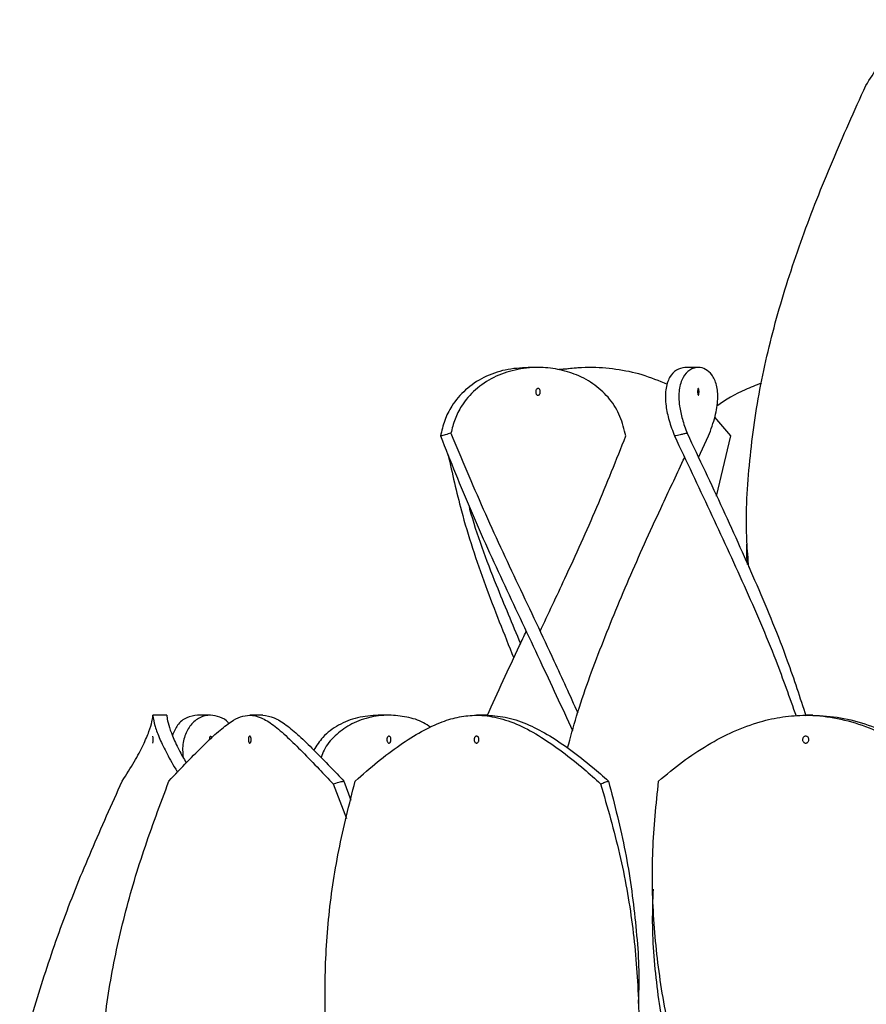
# Model space of a CAD drawing. Header units: millimetres. Extents: x 1128 to 3106, y 573 to 3385.
# Tile 33 of 46: x 2675 to 2796, y 2067 to 2208. Entities that reach past the tile are written whole.
import ezdxf

# ---------------------------------------------------------------- set-up
doc = ezdxf.new("R2010")
doc.units = ezdxf.units.MM

msp = doc.modelspace()

# ---------------------------------------------------------------- linework, layer by layer
at = {"color": 7, "linetype": 'Continuous', "lineweight": 25}
for p, q in [((2749.06, 2158.15), (2747.66, 2158.15)), ((2755.87, 2158.15), (2752.04, 2157.84)), ((2756.37, 2158.15), (2755.87, 2158.15)), ((2772.09, 2158.15), (2770.16, 2158.15)), ((2776.74, 2148.3), (2774.46, 2150.99)), ((2772.12, 2145.22), (2773.57, 2148.3)), ((2774.71, 2139.67), (2776.74, 2148.3)), ((2779.07, 2133.15), (2779.07, 2133.15)), ((2695.74, 2108.15), (2693.74, 2108.15)), ((2702.03, 2108.15), (2700.15, 2108.15)), ((2709.54, 2108.15), (2707.66, 2108.15)), ((2727.64, 2108.15), (2726.11, 2108.15)), ((2741.76, 2108.15), (2740.23, 2108.15)), ((2788.52, 2108.15), (2787.52, 2108.15)), ((2719.61, 2098.3), (2721.53, 2093.32)), ((2721.16, 2098.69), (2722.15, 2095.95)), ((2765.52, 2083.15), (2765.52, 2083.15))]:
    msp.add_line(p, q, dxfattribs=at)
at = {"color": 7, "linetype": 'Continuous', "lineweight": 25, "flags": 128}
for points in [[(2770.12, 2145.22), (2770.12, 2145.22), (2770.12, 2145.22)], [(2772.12, 2145.22), (2772.12, 2145.22), (2772.12, 2145.22)], [(2747.36, 2120.22), (2747.36, 2120.22), (2747.36, 2120.22)], [(2749.36, 2120.22), (2749.36, 2120.22), (2749.36, 2120.22)]]:
    msp.add_lwpolyline(points, dxfattribs=at)
at = {"color": 7, "linetype": 'Continuous', "lineweight": 25}
msp.add_arc((2691.64, 2104.65), 2.15, 346.4782, 13.3452, dxfattribs=at)
for points, knots in [([(2796.16, 2198.69), (2796.76, 2199.62), (2797.97, 2201.5), (2799.23, 2203.91), (2800.06, 2205.89), (2800.45, 2207.23), (2800.57, 2207.99), (2800.57, 2208.25), (2800.57, 2207.91), (2800.78, 2206.83), (2801.38, 2205.05), (2802.41, 2202.88), (2803.71, 2200.58), (2804.7, 2199.06), (2805.2, 2198.3)], [0, 0, 0, 0, 0.08515, 0.172656, 0.257866, 0.345646, 0.419323, 0.494265, 0.585007, 0.678108, 0.768935, 0.862903, 0.930869, 1, 1, 1, 1]), ([(2779.34, 2129.42), (2779.24, 2130.67), (2778.82, 2135.55), (2779.28, 2144.08), (2780.75, 2155), (2783.37, 2165.92), (2786.93, 2176.85), (2791.24, 2187.77), (2794.52, 2195.05), (2796.16, 2198.69)], [0, 0, 0, 0, 0.053813, 0.211527, 0.369209, 0.526891, 0.684607, 0.842319, 1, 1, 1, 1]), ([(2747.66, 2158.15), (2746.55, 2158.08), (2744.33, 2157.94), (2741.21, 2156.81), (2738.56, 2155.04), (2736.72, 2152.86), (2735.57, 2150.57), (2735.22, 2149.06), (2735.05, 2148.3)], [0, 0, 0, 0, 0.181814, 0.363523, 0.546237, 0.728902, 0.864425, 1, 1, 1, 1]), ([(2761.68, 2148.3), (2761.44, 2149.26), (2760.97, 2151.17), (2759.45, 2153.66), (2757.31, 2155.7), (2754.74, 2157.14), (2751.92, 2157.97), (2748.91, 2158.26), (2745.73, 2157.9), (2742.62, 2156.82), (2739.97, 2155.04), (2738.17, 2152.92), (2737.07, 2150.76), (2736.72, 2149.38), (2736.55, 2148.69)], [0, 0, 0, 0, 0.086907, 0.173752, 0.260827, 0.347937, 0.426835, 0.50576, 0.597608, 0.689402, 0.781714, 0.873999, 0.93699, 1, 1, 1, 1]), ([(2767.66, 2155.7), (2766.46, 2156.2), (2764.1, 2157.19), (2760.26, 2157.95), (2756.25, 2158.28), (2753.56, 2157.97), (2752.15, 2157.81)], [0, 0, 0, 0, 0.250487, 0.492761, 0.735114, 1, 1, 1, 1]), ([(2770.16, 2158.15), (2769.74, 2158.08), (2768.91, 2157.94), (2767.89, 2156.81), (2767.33, 2155.04), (2767.35, 2152.86), (2767.83, 2150.57), (2768.39, 2149.06), (2768.67, 2148.3)], [0, 0, 0, 0, 0.181814, 0.363523, 0.546237, 0.728902, 0.864425, 1, 1, 1, 1]), ([(2773.57, 2148.3), (2773.92, 2149.26), (2774.61, 2151.17), (2774.97, 2153.66), (2774.78, 2155.7), (2774.12, 2157.14), (2773.16, 2157.97), (2772.03, 2158.26), (2770.84, 2157.9), (2769.82, 2156.82), (2769.26, 2155.04), (2769.29, 2152.92), (2769.74, 2150.76), (2770.23, 2149.38), (2770.48, 2148.69)], [0, 0, 0, 0, 0.086907, 0.173752, 0.260827, 0.347937, 0.426835, 0.50576, 0.597608, 0.689402, 0.781714, 0.873999, 0.93699, 1, 1, 1, 1]), ([(2781.15, 2155.9), (2780.37, 2155.59), (2778.15, 2154.73), (2776, 2153.5), (2774.73, 2152.58), (2774.72, 2152.57)], [0, 0, 0, 0, 0.348123, 0.992584, 1, 1, 1, 1]), ([(2749.06, 2154.15), (2749.03, 2154.16), (2748.95, 2154.17), (2748.85, 2154.25), (2748.78, 2154.38), (2748.74, 2154.54), (2748.73, 2154.71), (2748.76, 2154.87), (2748.82, 2155.01), (2748.92, 2155.11), (2749, 2155.15), (2749.09, 2155.15), (2749.18, 2155.13), (2749.28, 2155.05), (2749.35, 2154.92), (2749.39, 2154.76), (2749.4, 2154.59), (2749.37, 2154.43), (2749.3, 2154.29), (2749.21, 2154.19), (2749.12, 2154.15), (2749.08, 2154.15), (2749.06, 2154.15)], [0, 0, 0, 0, 0.0539131, 0.1078306, 0.1616212, 0.2151988, 0.268652, 0.3221179, 0.3756872, 0.429375, 0.4831482, 0.4999987, 0.5538084, 0.607619, 0.6614024, 0.7151118, 0.7687114, 0.8222006, 0.875649, 0.9291846, 0.9829168, 1, 1, 1, 1]), ([(2772.09, 2154.15), (2772.08, 2154.16), (2772.06, 2154.17), (2772.03, 2154.25), (2772.01, 2154.38), (2771.99, 2154.54), (2771.99, 2154.71), (2772, 2154.87), (2772.01, 2155.01), (2772.04, 2155.11), (2772.07, 2155.15), (2772.1, 2155.15), (2772.12, 2155.13), (2772.15, 2155.05), (2772.18, 2154.92), (2772.19, 2154.76), (2772.19, 2154.59), (2772.18, 2154.43), (2772.16, 2154.29), (2772.13, 2154.19), (2772.11, 2154.15), (2772.09, 2154.15), (2772.09, 2154.15)], [0, 0, 0, 0, 0.0539131, 0.1078306, 0.1616212, 0.2151988, 0.268652, 0.3221179, 0.3756872, 0.429375, 0.4831482, 0.4999987, 0.5538084, 0.607619, 0.6614024, 0.7151118, 0.7687114, 0.8222006, 0.875649, 0.9291846, 0.9829168, 1, 1, 1, 1]), ([(2736.55, 2148.69), (2736.42, 2148.66), (2736.15, 2148.59), (2735.64, 2148.46), (2735.28, 2148.36), (2735.05, 2148.3)], [0, 0, 0, 0, 0.269889, 0.539779, 1, 1, 1, 1]), ([(2735.05, 2148.3), (2736.47, 2144.72), (2739.33, 2137.55), (2744.25, 2126.8), (2749.24, 2116.27), (2752.46, 2109.32), (2754.02, 2105.96)], [0, 0, 0, 0, 0.253779, 0.507611, 0.761454, 1, 1, 1, 1]), ([(2736.55, 2148.69), (2738.07, 2145.06), (2741.11, 2137.79), (2746.2, 2126.89), (2750.86, 2117.12), (2753.64, 2110.99), (2754.77, 2108.49)], [0, 0, 0, 0, 0.271119, 0.542295, 0.813471, 1, 1, 1, 1]), ([(2749.36, 2120.22), (2750.55, 2122.75), (2753.35, 2128.7), (2757.6, 2138.06), (2760.32, 2144.88), (2761.68, 2148.3)], [0, 0, 0, 0, 0.27035, 0.635241, 1, 1, 1, 1]), ([(2770.48, 2148.69), (2770.32, 2148.66), (2769.99, 2148.59), (2769.39, 2148.46), (2768.95, 2148.36), (2768.67, 2148.3)], [0, 0, 0, 0, 0.269889, 0.539779, 1, 1, 1, 1]), ([(2768.67, 2148.3), (2770.37, 2144.72), (2773.75, 2137.55), (2778.71, 2126.8), (2782.97, 2116.97), (2785.19, 2110.72), (2786.14, 2108.05)], [0, 0, 0, 0, 0.266983, 0.534022, 0.801072, 1, 1, 1, 1]), ([(2770.48, 2148.69), (2772.2, 2145.06), (2775.64, 2137.79), (2780.54, 2126.89), (2784.65, 2116.98), (2786.69, 2110.7), (2787.55, 2108.06)], [0, 0, 0, 0, 0.268257, 0.536569, 0.804882, 1, 1, 1, 1]), ([(2736.15, 2145.59), (2736.74, 2142.91), (2738.13, 2136.65), (2741.35, 2126.92), (2744.18, 2119.86), (2745.58, 2116.39)], [0, 0, 0, 0, 0.27528, 0.643369, 1, 1, 1, 1]), ([(2753.31, 2103.45), (2753.73, 2104.97), (2755.06, 2109.89), (2758.14, 2118.19), (2762.33, 2128.36), (2766.43, 2137.37), (2769.08, 2142.99), (2770.13, 2145.22)], [0, 0, 0, 0, 0.109521, 0.352971, 0.596371, 0.839863, 1, 1, 1, 1]), ([(2739.06, 2138.46), (2739.12, 2138.24), (2740.15, 2134.38), (2742.66, 2127.71), (2745.36, 2121.27), (2746.53, 2118.46)], [0, 0, 0, 0, 0.033425, 0.578335, 1, 1, 1, 1]), ([(2779.16, 2129.84), (2779.08, 2130.69), (2779, 2131.71), (2779.07, 2132.72), (2779.09, 2132.88)], [0, 0, 0, 0, 0.841831, 1, 1, 1, 1]), ([(2741.74, 2108.08), (2743.28, 2111.45), (2745.14, 2115.5), (2747.04, 2119.54), (2747.36, 2120.22)], [0, 0, 0, 0, 0.8329389, 1, 1, 1, 1]), ([(2689.33, 2098.69), (2689.93, 2099.63), (2691.14, 2101.51), (2692.41, 2103.93), (2693.23, 2105.9), (2693.62, 2107.24), (2693.74, 2107.99), (2693.74, 2108.25), (2693.74, 2107.9), (2693.95, 2106.82), (2694.53, 2105.12), (2695.57, 2102.93), (2696.52, 2101.18), (2697.19, 2100.13), (2697.28, 2099.99)], [0, 0, 0, 0, 0.0910714, 0.1820826, 0.2732763, 0.3645128, 0.4422178, 0.5212576, 0.6182275, 0.715141, 0.8109342, 0.8989782, 0.987052, 1, 1, 1, 1]), ([(2695.74, 2108.15), (2695.74, 2108.08), (2695.74, 2107.95), (2695.94, 2106.87), (2696.49, 2105.26), (2697.32, 2103.39), (2698.16, 2101.93), (2698.53, 2101.3)], [0, 0, 0, 0, 0.220178, 0.440438, 0.645221, 0.847095, 1, 1, 1, 1]), ([(2696.04, 2098.69), (2696.93, 2099.63), (2698.71, 2101.51), (2701.1, 2103.93), (2703.19, 2105.9), (2704.91, 2107.24), (2706.36, 2107.99), (2707.76, 2108.25), (2709.26, 2107.9), (2711.01, 2106.83), (2712.98, 2105.12), (2715.19, 2102.94), (2717.4, 2100.64), (2718.94, 2099.01), (2719.61, 2098.3)], [0, 0, 0, 0, 0.086354, 0.172651, 0.259122, 0.345632, 0.419312, 0.494258, 0.586205, 0.678099, 0.768931, 0.852414, 0.935926, 1, 1, 1, 1]), ([(2700.15, 2108.15), (2699.62, 2108.08), (2698.56, 2107.93), (2697.23, 2106.91), (2696.75, 2105.77), (2696.53, 2105.25)], [0, 0, 0, 0, 0.353091, 0.705978, 1, 1, 1, 1]), ([(2704.65, 2106.96), (2704.62, 2107.01), (2704.31, 2107.5), (2703.37, 2107.93), (2701.97, 2108.27), (2700.45, 2107.91), (2699.13, 2106.89), (2698.27, 2105.26), (2697.92, 2103.63), (2698.05, 2102.44), (2698.08, 2102.09)], [0, 0, 0, 0, 0.0127856, 0.1563841, 0.3000303, 0.4650161, 0.6300635, 0.7835132, 0.9347838, 1, 1, 1, 1]), ([(2709.54, 2108.15), (2710.06, 2108.08), (2711.11, 2107.95), (2712.81, 2106.87), (2714.7, 2105.27), (2716.83, 2103.2), (2718.99, 2100.96), (2720.51, 2099.37), (2721.16, 2098.69)], [0, 0, 0, 0, 0.1833952, 0.366859, 0.5374309, 0.7055805, 0.8737754, 1, 1, 1, 1]), ([(2726.11, 2108.15), (2725.11, 2108.08), (2723.1, 2107.94), (2720.36, 2106.81), (2718.17, 2105.22), (2717.25, 2103.79), (2716.84, 2103.16)], [0, 0, 0, 0, 0.26513, 0.530106, 0.792019, 1, 1, 1, 1]), ([(2733.64, 2106.42), (2733.3, 2106.66), (2732.28, 2107.36), (2730.21, 2107.95), (2727.52, 2108.26), (2724.68, 2107.91), (2722, 2106.88), (2719.84, 2105.26), (2718.46, 2103.63), (2718.02, 2102.44), (2717.89, 2102.09)], [0, 0, 0, 0, 0.0671362, 0.2028289, 0.3385667, 0.4944693, 0.6504302, 0.7954318, 0.9383743, 1, 1, 1, 1]), ([(2722.8, 2098.69), (2723.87, 2099.63), (2726.02, 2101.51), (2729.23, 2103.93), (2732.33, 2105.9), (2735.18, 2107.24), (2737.79, 2107.99), (2740.41, 2108.25), (2743.24, 2107.9), (2746.32, 2106.83), (2749.44, 2105.12), (2752.58, 2102.94), (2755.44, 2100.64), (2757.27, 2099.01), (2758.06, 2098.3)], [0, 0, 0, 0, 0.086354, 0.172651, 0.259122, 0.345632, 0.419312, 0.494258, 0.586205, 0.678099, 0.768931, 0.852414, 0.935926, 1, 1, 1, 1]), ([(2741.76, 2108.15), (2742.75, 2108.08), (2744.72, 2107.95), (2747.7, 2106.87), (2750.72, 2105.27), (2753.77, 2103.2), (2756.61, 2100.96), (2758.41, 2099.37), (2759.19, 2098.69)], [0, 0, 0, 0, 0.183395, 0.366859, 0.537431, 0.705581, 0.873775, 1, 1, 1, 1]), ([(2766.38, 2098.69), (2767.51, 2099.63), (2769.76, 2101.51), (2773.4, 2103.93), (2777.15, 2105.9), (2780.78, 2107.24), (2784.24, 2107.99), (2787.77, 2108.25), (2791.57, 2107.9), (2795.61, 2106.83), (2799.51, 2105.12), (2803.19, 2102.94), (2806.37, 2100.64), (2808.26, 2099.01), (2809.08, 2098.3)], [0, 0, 0, 0, 0.086354, 0.172651, 0.259122, 0.345632, 0.419312, 0.494258, 0.586205, 0.678099, 0.768931, 0.852414, 0.935926, 1, 1, 1, 1]), ([(2788.52, 2108.15), (2789.85, 2108.08), (2792.51, 2107.95), (2796.42, 2106.87), (2800.2, 2105.27), (2803.79, 2103.2), (2806.96, 2100.96), (2808.85, 2099.37), (2809.66, 2098.69)], [0, 0, 0, 0, 0.183395, 0.366859, 0.537431, 0.705581, 0.873775, 1, 1, 1, 1]), ([(2701.89, 2104.64), (2701.89, 2104.66), (2701.89, 2104.74), (2701.9, 2104.87), (2701.93, 2105.01), (2701.97, 2105.11), (2702, 2105.15), (2702.04, 2105.15), (2702.08, 2105.13), (2702.12, 2105.05), (2702.14, 2104.96), (2702.15, 2104.89), (2702.15, 2104.88)], [0, 0, 0, 0, 0.051809, 0.176933, 0.302299, 0.427942, 0.553785, 0.593219, 0.719148, 0.845079, 0.970945, 1, 1, 1, 1]), ([(2707.66, 2105.15), (2707.68, 2105.15), (2707.72, 2105.13), (2707.78, 2105.05), (2707.83, 2104.92), (2707.86, 2104.76), (2707.86, 2104.59), (2707.85, 2104.43), (2707.8, 2104.29), (2707.75, 2104.19), (2707.69, 2104.15), (2707.64, 2104.15), (2707.58, 2104.17), (2707.52, 2104.25), (2707.47, 2104.38), (2707.45, 2104.54), (2707.45, 2104.71), (2707.47, 2104.87), (2707.51, 2105.01), (2707.57, 2105.11), (2707.62, 2105.15), (2707.65, 2105.15), (2707.66, 2105.15)], [0, 0, 0, 0, 0.0538097, 0.1076203, 0.1614037, 0.2151131, 0.2687127, 0.3222019, 0.3756503, 0.429186, 0.4829181, 0.5000013, 0.5539144, 0.607832, 0.6616226, 0.7152001, 0.7686534, 0.8221192, 0.8756885, 0.9293763, 0.9831495, 1, 1, 1, 1]), ([(2727.64, 2104.15), (2727.61, 2104.16), (2727.55, 2104.17), (2727.46, 2104.25), (2727.39, 2104.38), (2727.35, 2104.54), (2727.35, 2104.71), (2727.37, 2104.87), (2727.43, 2105.01), (2727.51, 2105.11), (2727.59, 2105.15), (2727.67, 2105.15), (2727.74, 2105.13), (2727.83, 2105.05), (2727.9, 2104.92), (2727.94, 2104.76), (2727.94, 2104.59), (2727.91, 2104.43), (2727.85, 2104.29), (2727.77, 2104.19), (2727.7, 2104.15), (2727.66, 2104.15), (2727.64, 2104.15)], [0, 0, 0, 0, 0.053913, 0.107831, 0.161621, 0.215199, 0.268652, 0.322118, 0.375687, 0.429375, 0.483148, 0.499999, 0.553808, 0.607619, 0.661402, 0.715112, 0.768711, 0.822201, 0.875649, 0.929185, 0.982917, 1, 1, 1, 1]), ([(2740.23, 2105.15), (2740.26, 2105.15), (2740.34, 2105.13), (2740.45, 2105.05), (2740.53, 2104.92), (2740.57, 2104.76), (2740.58, 2104.59), (2740.55, 2104.43), (2740.48, 2104.29), (2740.38, 2104.19), (2740.29, 2104.15), (2740.2, 2104.15), (2740.1, 2104.17), (2740, 2104.25), (2739.92, 2104.38), (2739.88, 2104.54), (2739.87, 2104.71), (2739.91, 2104.87), (2739.98, 2105.01), (2740.07, 2105.11), (2740.16, 2105.15), (2740.21, 2105.15), (2740.23, 2105.15)], [0, 0, 0, 0, 0.05381, 0.10762, 0.161404, 0.215113, 0.268713, 0.322202, 0.37565, 0.429186, 0.482918, 0.500001, 0.553914, 0.607832, 0.661623, 0.7152, 0.768653, 0.822119, 0.875689, 0.929376, 0.98315, 1, 1, 1, 1]), ([(2787.52, 2105.15), (2787.57, 2105.15), (2787.67, 2105.13), (2787.8, 2105.05), (2787.91, 2104.92), (2787.96, 2104.76), (2787.97, 2104.59), (2787.93, 2104.43), (2787.84, 2104.29), (2787.71, 2104.19), (2787.6, 2104.15), (2787.48, 2104.15), (2787.36, 2104.17), (2787.23, 2104.25), (2787.12, 2104.38), (2787.07, 2104.54), (2787.06, 2104.71), (2787.1, 2104.87), (2787.19, 2105.01), (2787.32, 2105.11), (2787.44, 2105.15), (2787.5, 2105.15), (2787.52, 2105.15)], [0, 0, 0, 0, 0.05381, 0.10762, 0.161404, 0.215113, 0.268713, 0.322202, 0.37565, 0.429186, 0.482918, 0.500001, 0.553914, 0.607832, 0.661623, 0.7152, 0.768653, 0.822119, 0.875689, 0.929376, 0.98315, 1, 1, 1, 1]), ([(2674.6, 2057.14), (2674.7, 2057.71), (2675.37, 2061.6), (2677.47, 2068.81), (2680.82, 2078.77), (2684.84, 2088.73), (2687.83, 2095.37), (2689.33, 2098.69)], [0, 0, 0, 0, 0.041229, 0.280963, 0.520602, 0.760335, 1, 1, 1, 1]), ([(2686.83, 2040.13), (2686.54, 2042.99), (2685.91, 2049.23), (2686.16, 2058.79), (2687.31, 2068.81), (2689.41, 2078.77), (2692.3, 2088.73), (2694.79, 2095.37), (2696.04, 2098.69)], [0, 0, 0, 0, 0.146575, 0.319717, 0.489817, 0.65985, 0.829949, 1, 1, 1, 1]), ([(2720.02, 2051.36), (2719.61, 2053.86), (2718.67, 2059.68), (2718.32, 2068.81), (2718.82, 2078.77), (2720.26, 2088.73), (2721.95, 2095.37), (2722.8, 2098.69)], [0, 0, 0, 0, 0.1583335, 0.3687863, 0.5791563, 0.7896081, 1, 1, 1, 1]), ([(2719.61, 2098.3), (2719.75, 2098.34), (2720.03, 2098.41), (2720.54, 2098.54), (2720.92, 2098.64), (2721.16, 2098.69)], [0, 0, 0, 0, 0.26989, 0.53978, 1, 1, 1, 1]), ([(2758.06, 2098.3), (2758.16, 2098.34), (2758.36, 2098.41), (2758.74, 2098.54), (2759.01, 2098.64), (2759.19, 2098.69)], [0, 0, 0, 0, 0.26989, 0.53978, 1, 1, 1, 1]), ([(2758.06, 2098.3), (2759.02, 2094.93), (2760.95, 2088.2), (2762.75, 2078.11), (2763.57, 2068.01), (2763.63, 2060.35), (2763.11, 2056.06), (2763, 2055.13)], [0, 0, 0, 0, 0.233849, 0.467786, 0.701635, 0.935521, 1, 1, 1, 1]), ([(2759.19, 2098.69), (2760.05, 2095.31), (2761.79, 2088.55), (2763.14, 2078.41), (2763.69, 2071.13), (2763.46, 2067.23), (2763.43, 2066.71)], [0, 0, 0, 0, 0.317027, 0.634155, 0.951161, 1, 1, 1, 1]), ([(2784.02, 2018.81), (2782.54, 2022.02), (2779.51, 2028.61), (2775.34, 2038.57), (2771.66, 2048.71), (2768.73, 2058.79), (2766.66, 2068.81), (2765.55, 2078.77), (2765.35, 2088.73), (2766.04, 2095.37), (2766.38, 2098.69)], [0, 0, 0, 0, 0.120388, 0.247366, 0.374304, 0.501245, 0.625955, 0.750616, 0.875326, 1, 1, 1, 1]), ([(2770.05, 2050.36), (2769.29, 2053.12), (2767.63, 2059.18), (2766.15, 2068.55), (2765.4, 2076.72), (2765.58, 2081.59), (2765.64, 2083.15)], [0, 0, 0, 0, 0.2524, 0.554855, 0.857202, 1, 1, 1, 1])]:
    msp.add_open_spline(points, degree=3, knots=knots, dxfattribs=at)

doc.saveas('drawing.dxf')
